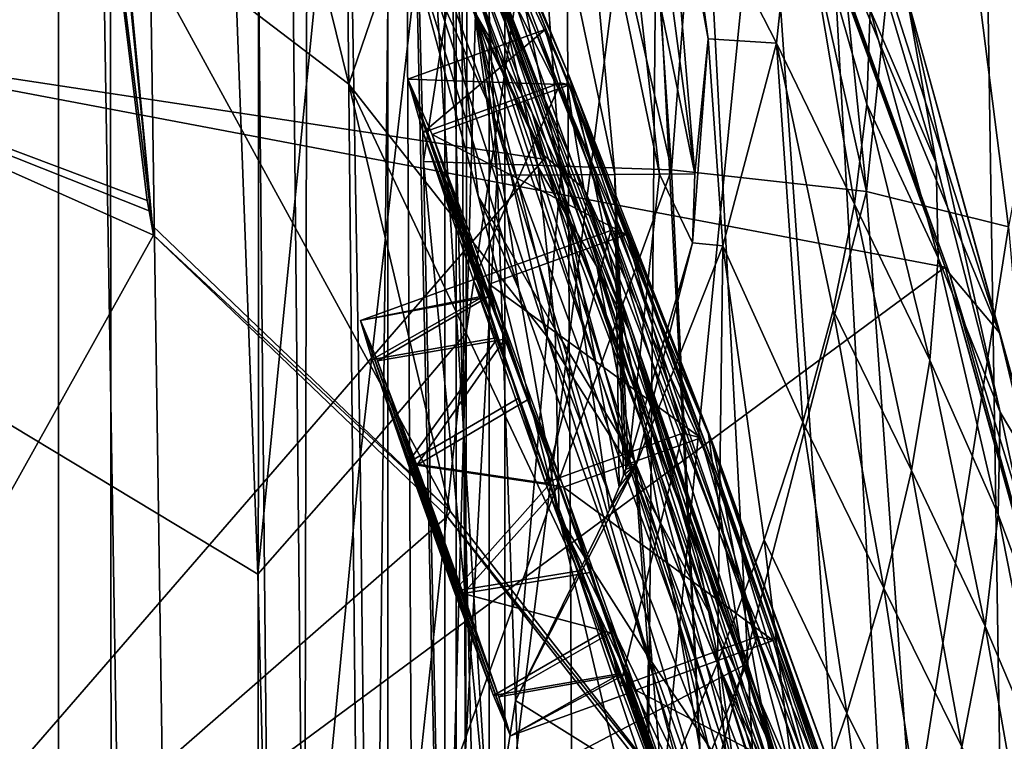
# Model space of a CAD drawing. Header units: metres. Extents: x -1004 to 0, y -808 to 0.
# Tile 127 of 160: x -76 to -26, y -292 to -256. Entities that reach past the tile are written whole.
import ezdxf

# ---------------------------------------------------------------- set-up
doc = ezdxf.new("R2010")
doc.units = ezdxf.units.M

msp = doc.modelspace()

# ---------------------------------------------------------------- linework, layer by layer
at = {"layer": 'None012'}
for points in [[(-35.448151, -746.330383, 163.059708), (-52.518909, -738.401428, 163.059708), (-5.519217, -35.401562, 163.059708)], [(-5.519217, -35.401562, 163.059708), (-52.518909, -738.401428, 163.059708), (-52.518909, -65.543846, 163.059708)], [(-52.518909, -65.543846, 2063.059814), (-52.518909, -738.401428, 2063.059814), (-5.519217, -35.401562, 2063.059814)], [(-52.518909, -738.401428, 2063.059814), (-35.448151, -746.330383, 2063.059814), (-5.519217, -35.401562, 2063.059814)], [(-5.519217, -789.40155, 163.059708), (-35.448151, -746.330383, 163.059708), (-5.519217, -35.401562, 163.059708)], [(-5.519217, -35.401562, 2063.059814), (-35.448151, -746.330383, 2063.059814), (-5.519217, -789.40155, 2063.059814)], [(-52.518909, -738.401428, 163.059708), (-52.518909, -397.134613, 182.490646), (-52.518909, -65.543846, 163.059708)], [(-52.518909, -397.134613, 182.490646), (-52.518909, -313.811188, 184.444244), (-52.518909, -65.543846, 163.059708)], [(-52.518909, -65.543846, 163.059708), (-52.518909, -313.811188, 184.444244), (-52.518909, -230.718582, 189.861099)], [(-52.518909, -230.515762, 2035.961548), (-52.518909, -297.582825, 2040.610718), (-52.518909, -65.543846, 2063.059814)], [(-52.518909, -297.582825, 2040.610718), (-52.518909, -364.768219, 2043.003296), (-52.518909, -65.543846, 2063.059814)], [(-52.518909, -65.543846, 2063.059814), (-52.518909, -364.768219, 2043.003296), (-52.518909, -431.996094, 2043.136353)], [(-52.518909, -65.543846, 2063.059814), (-52.518909, -431.996094, 2043.136353), (-52.518909, -738.401428, 2063.059814)], [(-61.087505, -576.499146, 1606.941772), (-65.214355, -155.633453, 1606.83374), (-83.105705, -192.999664, 1606.365234)], [(-56.680958, -160.281601, 1607.060425), (-65.214355, -155.633453, 1606.83374), (-61.087505, -576.499146, 1606.941772)], [(-46.821205, -562.338135, 1607.315308), (-56.680958, -160.281601, 1607.060425), (-61.087505, -576.499146, 1606.941772)], [(-49.016098, -166.722961, 1607.258667), (-56.680958, -160.281601, 1607.060425), (-46.821205, -562.338135, 1607.315308)], [(-43.325428, -174.127411, 1607.405884), (-49.016098, -166.722961, 1607.258667), (-46.821205, -562.338135, 1607.315308)], [(-43.325428, -174.127411, 1607.405884), (-46.821205, -562.338135, 1607.315308), (-24.081987, -448.915588, 1607.910889)], [(-38.781418, -183.0047, 1607.525391), (-43.325428, -174.127411, 1607.405884), (-24.081987, -448.915588, 1607.910889)], [(-24.081987, -448.915588, 1607.910889), (-27.621506, -220.207443, 1607.818115), (-38.781418, -183.0047, 1607.525391)], [(-92.992073, -256.125641, 619.915222), (-83.10807, -193.000595, 619.656433), (-60.03743, -217.585892, 619.052307)], [(-92.987679, -256.126282, 1566.911987), (-83.105721, -192.999664, 1566.653198), (-74.736031, -225.599762, 1566.404419)], [(-92.987663, -256.126282, 658.905029), (-75.353905, -213.525452, 659.36676), (-83.105705, -192.999664, 659.163818)], [(-83.105705, -192.999664, 1606.365234), (-92.987663, -256.126282, 1606.106445), (-61.087505, -576.499146, 1606.941772)], [(-61.692734, -237.660721, 659.724487), (-75.353905, -213.525452, 659.36676), (-92.987663, -256.126282, 658.905029)], [(-27.619541, -220.132599, 1609.994507), (-19.639215, -258.182587, 1610.470947), (-29.054527, -215.364258, 1714.703613)], [(-29.054527, -215.364258, 1714.703613), (-19.639215, -258.182587, 1610.470947), (-25.819025, -230.277863, 1715.249512)], [(-92.992073, -256.125641, 619.915222), (-60.03743, -217.585892, 619.052307), (-38.671581, -242.491882, 618.492798)], [(-27.619541, -220.132599, 1609.994507), (-27.621506, -220.207443, 1607.818115), (-19.639215, -258.182587, 1610.470947)], [(-27.621506, -220.207443, 1607.818115), (-19.575541, -258.193604, 1608.028809), (-19.639215, -258.182587, 1610.470947)], [(-19.575541, -258.193604, 1608.028809), (-27.621506, -220.207443, 1607.818115), (-24.081987, -448.915588, 1607.910889)], [(-69.664886, -266.084503, 1564.066162), (-74.727684, -225.482193, 1564.438721), (-73.988403, -222.570435, 1452.46936)], [(-71.178856, -250.070099, 1483.141968), (-69.664886, -266.084503, 1564.066162), (-73.988403, -222.570435, 1452.46936)], [(-69.938606, -264.798187, 1566.324341), (-92.987679, -256.126282, 1566.911987), (-74.736031, -225.599762, 1566.404419)], [(-74.736031, -225.599762, 1566.404419), (-74.727684, -225.482193, 1564.438721), (-69.664886, -266.084503, 1564.066162)], [(-69.664886, -266.084503, 1564.066162), (-69.938606, -264.798187, 1566.324341), (-74.736031, -225.599762, 1566.404419)], [(-55.853367, -262.805481, 2038.482666), (-56.725868, -229.523438, 2035.875732), (-50.804909, -229.783447, 2009.645752)], [(-55.853367, -262.805481, 2038.482666), (-52.518909, -297.582825, 2040.610718), (-56.725868, -229.523438, 2035.875732)], [(-52.518909, -297.582825, 2040.610718), (-52.518909, -230.515762, 2035.961548), (-56.725868, -229.523438, 2035.875732)], [(-43.215179, -263.229675, 1985.746338), (-55.853367, -262.805481, 2038.482666), (-50.804909, -229.783447, 2009.645752)], [(-50.804909, -229.783447, 2009.645752), (-45.480122, -230.235611, 1983.284302), (-43.215179, -263.229675, 1985.746338)], [(-45.480122, -230.235611, 1983.284302), (-40.752594, -230.879761, 1956.806641), (-43.215179, -263.229675, 1985.746338)], [(-56.706974, -230.351059, 189.892776), (-52.518909, -230.718582, 189.861099), (-54.875149, -313.862213, 184.441956)], [(-52.109516, -263.498718, 213.842178), (-56.706974, -230.351059, 189.892776), (-54.875149, -313.862213, 184.441956)], [(-56.706974, -230.351059, 189.892776), (-52.109516, -263.498718, 213.842178), (-53.093105, -243.605072, 215.258438)], [(-52.518909, -230.718582, 189.861099), (-52.518909, -313.811188, 184.444244), (-54.875149, -313.862213, 184.441956)], [(-43.215179, -263.229675, 1985.746338), (-40.752594, -230.879761, 1956.806641), (-33.278763, -264.336273, 1932.462891)], [(-40.752594, -230.879761, 1956.806641), (-36.621792, -231.715775, 1930.227783), (-33.278763, -264.336273, 1932.462891)], [(-33.278763, -264.336273, 1932.462891), (-36.621792, -231.715775, 1930.227783), (-30.139606, -233.962784, 1876.826904)], [(-26.04018, -266.124298, 1878.77002), (-33.278763, -264.336273, 1932.462891), (-30.139606, -233.962784, 1876.826904)], [(-30.139606, -233.962784, 1876.826904), (-23.54521, -252.74469, 1824.050781), (-26.04018, -266.124298, 1878.77002)], [(-49.735336, -262.684235, 660.037598), (-61.692734, -237.660721, 659.724487), (-92.987663, -256.126282, 658.905029)], [(-61.705128, -237.458908, 661.914551), (-49.762966, -262.467957, 662.447754), (-55.680901, -245.92569, 720.062378)], [(-61.705128, -237.458908, 661.914551), (-61.692734, -237.660721, 659.724487), (-49.762966, -262.467957, 662.447754)], [(-61.692734, -237.660721, 659.724487), (-49.735336, -262.684235, 660.037598), (-49.762966, -262.467957, 662.447754)], [(-56.97028, -250.146271, 1187.800171), (-60.558311, -237.722702, 1137.457397), (-52.380833, -260.213196, 1178.73584)], [(-60.558311, -237.722702, 1137.457397), (-53.57111, -252.839172, 1122.270264), (-52.380833, -260.213196, 1178.73584)], [(-54.587883, -246.980789, 1280.333496), (-47.68391, -265.767059, 1376.425293), (-58.246365, -239.360123, 1279.710571)], [(-58.246365, -239.360123, 1279.710571), (-47.68391, -265.767059, 1376.425293), (-50.328129, -260.322784, 1376.00415)], [(-58.246365, -239.360123, 1279.710571), (-50.328129, -260.322784, 1376.00415), (-53.313782, -255.047226, 1375.58313)], [(-56.213829, -239.717316, 894.298889), (-56.283062, -240.294846, 836.599487), (-48.46682, -258.366547, 894.723267)], [(-48.46682, -258.366547, 894.723267), (-48.01685, -260.019928, 951.948608), (-56.213829, -239.717316, 894.298889)], [(-48.01685, -260.019928, 951.948608), (-55.89949, -240.647949, 951.680603), (-56.213829, -239.717316, 894.298889)], [(-56.283062, -240.294846, 836.599487), (-56.104706, -242.364822, 778.537842), (-48.563957, -258.519989, 837.130737)], [(-56.283062, -240.294846, 836.599487), (-48.563957, -258.519989, 837.130737), (-48.46682, -258.366547, 894.723267)], [(-59.659733, -258.866333, 1469.44043), (-71.178856, -250.070099, 1483.141968), (-64.199196, -240.456833, 1374.319824)], [(-64.199196, -240.456833, 1374.319824), (-56.629532, -249.963226, 1375.161987), (-59.659733, -258.866333, 1469.44043)], [(-55.346619, -243.115356, 1008.777649), (-55.89949, -240.647949, 951.680603), (-47.222858, -263.523956, 1008.890869)], [(-55.89949, -240.647949, 951.680603), (-48.01685, -260.019928, 951.948608), (-47.222858, -263.523956, 1008.890869)], [(-56.104706, -242.364822, 778.537842), (-48.304939, -260.457062, 779.072327), (-48.563957, -258.519989, 837.130737)], [(-55.680901, -245.92569, 720.062378), (-48.304939, -260.457062, 779.072327), (-56.104706, -242.364822, 778.537842)], [(-29.281204, -268.184784, 618.246887), (-92.992073, -256.125641, 619.915222), (-38.671581, -242.491882, 618.492798)], [(-29.281204, -268.184784, 618.246887), (-38.671581, -242.491882, 618.492798), (-29.050432, -268.516479, 615.648254)], [(-29.050432, -268.516479, 615.648254), (-38.671581, -242.491882, 618.492798), (-38.403587, -242.772812, 616.093445)], [(-29.050432, -268.516479, 615.648254), (-38.403587, -242.772812, 616.093445), (-26.496058, -271.531952, 563.545837)], [(-38.403587, -242.772812, 616.093445), (-34.224533, -247.460556, 564.132813), (-26.496058, -271.531952, 563.545837)], [(-54.564983, -247.1586, 1065.625244), (-55.346619, -243.115356, 1008.777649), (-46.097923, -268.93927, 1065.63562)], [(-55.346619, -243.115356, 1008.777649), (-47.222858, -263.523956, 1008.890869), (-46.097923, -268.93927, 1065.63562)], [(-53.093105, -243.605072, 215.258438), (-48.8643, -263.48172, 240.47316), (-50.303959, -243.607285, 241.814194)], [(-52.109516, -263.498718, 213.842178), (-48.8643, -263.48172, 240.47316), (-53.093105, -243.605072, 215.258438)], [(-48.8643, -263.48172, 240.47316), (-46.102989, -263.464691, 267.190369), (-50.303959, -243.607285, 241.814194)], [(-46.102989, -263.464691, 267.190369), (-47.968544, -243.609482, 268.450775), (-50.303959, -243.607285, 241.814194)], [(-46.08852, -243.611679, 295.158417), (-47.968544, -243.609482, 268.450775), (-43.827354, -263.447693, 293.983368)], [(-47.968544, -243.609482, 268.450775), (-46.102989, -263.464691, 267.190369), (-43.827354, -263.447693, 293.983368)], [(-43.827354, -263.447693, 293.983368), (-42.039047, -263.430695, 320.841644), (-46.08852, -243.611679, 295.158417)], [(-42.039047, -263.430695, 320.841644), (-44.665428, -243.613876, 321.927307), (-46.08852, -243.611679, 295.158417)], [(-43.70042, -243.616074, 348.747528), (-44.665428, -243.613876, 321.927307), (-42.039047, -263.430695, 320.841644)], [(-42.039047, -263.430695, 320.841644), (-41.359848, -256.546021, 362.03006), (-43.70042, -243.616074, 348.747528)], [(-41.359848, -256.546021, 362.03006), (-43.194576, -243.618286, 375.609222), (-43.70042, -243.616074, 348.747528)], [(-43.194576, -243.618286, 375.609222), (-41.359848, -256.546021, 362.03006), (-43.148418, -243.620483, 402.502502)], [(-41.359848, -256.546021, 362.03006), (-42.862255, -247.025269, 412.861847), (-43.148418, -243.620483, 402.502502)], [(-49.762966, -262.467957, 662.447754), (-47.692608, -264.177826, 720.439819), (-55.680901, -245.92569, 720.062378)], [(-55.680901, -245.92569, 720.062378), (-47.692608, -264.177826, 720.439819), (-48.304939, -260.457062, 779.072327)], [(-51.836456, -254.931305, 1280.956421), (-47.029964, -268.157349, 1329.559448), (-54.587883, -246.980789, 1280.333496)], [(-54.587883, -246.980789, 1280.333496), (-47.029964, -268.157349, 1329.559448), (-45.392467, -271.357147, 1376.846436)], [(-45.392467, -271.357147, 1376.846436), (-47.68391, -265.767059, 1376.425293), (-54.587883, -246.980789, 1280.333496)], [(-53.57111, -252.839172, 1122.270264), (-54.564983, -247.1586, 1065.625244), (-44.664211, -276.362335, 1122.279053)], [(-54.564983, -247.1586, 1065.625244), (-46.097923, -268.93927, 1065.63562), (-44.664211, -276.362335, 1122.279053)], [(-42.862255, -247.025269, 412.861847), (-37.875076, -256.779938, 361.101807), (-36.86245, -247.318375, 411.640625)], [(-42.862255, -247.025269, 412.861847), (-41.359848, -256.546021, 362.03006), (-37.875076, -256.779938, 361.101807)], [(-36.86245, -247.318375, 411.640625), (-37.875076, -256.779938, 361.101807), (-33.890087, -264.981201, 384.991852)], [(-33.091766, -255.075836, 435.765167), (-36.86245, -247.318375, 411.640625), (-33.25721, -259.877502, 410.323669)], [(-36.86245, -247.318375, 411.640625), (-33.890087, -264.981201, 384.991852), (-33.25721, -259.877502, 410.323669)], [(-26.496058, -271.531952, 563.545837), (-34.224533, -247.460556, 564.132813), (-31.226381, -254.372192, 512.078308)], [(-53.078209, -264.549896, 1237.568726), (-54.605247, -249.831207, 1232.391602), (-56.97028, -250.146271, 1187.800171)], [(-49.157406, -271.358582, 1282.202271), (-54.605247, -249.831207, 1232.391602), (-53.078209, -264.549896, 1237.568726)], [(-54.605247, -249.831207, 1232.391602), (-49.157406, -271.358582, 1282.202271), (-50.020172, -263.096344, 1281.579346)], [(-51.836456, -254.931305, 1280.956421), (-54.605247, -249.831207, 1232.391602), (-50.020172, -263.096344, 1281.579346)], [(-69.664886, -266.084503, 1564.066162), (-71.178856, -250.070099, 1483.141968), (-54.50774, -280.61615, 1563.481445)], [(-71.178856, -250.070099, 1483.141968), (-59.659733, -258.866333, 1469.44043), (-54.50774, -280.61615, 1563.481445)], [(-56.629532, -249.963226, 1375.161987), (-49.540443, -271.749573, 1470.142578), (-59.659733, -258.866333, 1469.44043)], [(-52.380833, -260.213196, 1178.73584), (-51.005367, -269.313904, 1234.981567), (-56.97028, -250.146271, 1187.800171)], [(-51.005367, -269.313904, 1234.981567), (-53.078209, -264.549896, 1237.568726), (-56.97028, -250.146271, 1187.800171)], [(-53.313782, -255.047226, 1375.58313), (-49.540443, -271.749573, 1470.142578), (-56.629532, -249.963226, 1375.161987)], [(-29.725332, -262.868469, 460.475372), (-31.226381, -254.372192, 512.078308), (-33.402081, -250.578094, 461.312286)], [(-29.725332, -262.868469, 460.475372), (-33.402081, -250.578094, 461.312286), (-33.091766, -255.075836, 435.765167)], [(-52.380833, -260.213196, 1178.73584), (-53.57111, -252.839172, 1122.270264), (-42.942955, -285.881592, 1178.865479)], [(-53.57111, -252.839172, 1122.270264), (-44.664211, -276.362335, 1122.279053), (-42.942955, -285.881592, 1178.865479)], [(-26.477728, -275.578156, 459.721252), (-31.226381, -254.372192, 512.078308), (-29.725332, -262.868469, 460.475372)], [(-26.496058, -271.531952, 563.545837), (-31.226381, -254.372192, 512.078308), (-24.41548, -279.021973, 511.011322)], [(-24.41548, -279.021973, 511.011322), (-31.226381, -254.372192, 512.078308), (-26.477728, -275.578156, 459.721252)], [(-50.328129, -260.322784, 1376.00415), (-45.160603, -278.669312, 1470.49353), (-53.313782, -255.047226, 1375.58313)], [(-53.313782, -255.047226, 1375.58313), (-45.160603, -278.669312, 1470.49353), (-49.540443, -271.749573, 1470.142578)], [(-47.029964, -268.157349, 1329.559448), (-51.836456, -254.931305, 1280.956421), (-50.020172, -263.096344, 1281.579346)], [(-33.091766, -255.075836, 435.765167), (-33.25721, -259.877502, 410.323669), (-29.628378, -267.706573, 434.856842)], [(-29.628378, -267.706573, 434.856842), (-29.725332, -262.868469, 460.475372), (-33.091766, -255.075836, 435.765167)], [(-99.375259, -319.929504, 620.082397), (-92.992073, -256.125641, 619.915222), (-29.281204, -268.184784, 618.246887)], [(-92.987679, -256.126282, 1566.911987), (-69.620766, -266.557098, 1566.300171), (-99.370926, -319.929749, 1567.079224)], [(-92.987663, -256.126282, 658.905029), (-99.370911, -319.929749, 658.737854), (-49.735336, -262.684235, 660.037598)], [(-92.987663, -256.126282, 1606.106445), (-99.370911, -319.929749, 1605.939331), (-61.087505, -576.499146, 1606.941772)], [(-69.938606, -264.798187, 1566.324341), (-69.845001, -265.31665, 1566.314209), (-92.987679, -256.126282, 1566.911987)], [(-69.845001, -265.31665, 1566.314209), (-69.620766, -266.557098, 1566.300171), (-92.987679, -256.126282, 1566.911987)], [(-41.359848, -256.546021, 362.03006), (-42.148769, -266.951599, 311.329926), (-40.602055, -267.103943, 310.738983)], [(-42.148769, -266.951599, 311.329926), (-41.359848, -256.546021, 362.03006), (-42.039047, -263.430695, 320.841644)], [(-41.359848, -256.546021, 362.03006), (-40.602055, -267.103943, 310.738983), (-37.875076, -256.779938, 361.101807)], [(-37.875076, -256.779938, 361.101807), (-40.602055, -267.103943, 310.738983), (-36.519356, -276.086609, 334.670044)], [(-37.875076, -256.779938, 361.101807), (-34.980984, -270.384888, 359.773071), (-33.890087, -264.981201, 384.991852)], [(-34.980984, -270.384888, 359.773071), (-37.875076, -256.779938, 361.101807), (-36.519356, -276.086609, 334.670044)], [(-48.46682, -258.366547, 894.723267), (-48.563957, -258.519989, 837.130737), (-41.191303, -276.954468, 895.072998)], [(-41.191303, -276.954468, 895.072998), (-40.6782, -279.364258, 952.169128), (-48.46682, -258.366547, 894.723267)], [(-40.6782, -279.364258, 952.169128), (-48.01685, -260.019928, 951.948608), (-48.46682, -258.366547, 894.723267)], [(-54.50774, -280.61615, 1563.481445), (-59.659733, -258.866333, 1469.44043), (-41.628983, -297.129761, 1562.974243)], [(-59.659733, -258.866333, 1469.44043), (-49.540443, -271.749573, 1470.142578), (-41.628983, -297.129761, 1562.974243)], [(-48.563957, -258.519989, 837.130737), (-48.304939, -260.457062, 779.072327), (-41.327446, -276.694855, 837.568848)], [(-48.563957, -258.519989, 837.130737), (-41.327446, -276.694855, 837.568848), (-41.191303, -276.954468, 895.072998)], [(-33.25721, -259.877502, 410.323669), (-33.890087, -264.981201, 384.991852), (-30.052498, -272.933838, 409.371735)], [(-33.25721, -259.877502, 410.323669), (-30.052498, -272.933838, 409.371735), (-29.628378, -267.706573, 434.856842)], [(-42.942955, -285.881592, 1178.865479), (-40.949299, -297.550232, 1235.307617), (-52.380833, -260.213196, 1178.73584)], [(-40.949299, -297.550232, 1235.307617), (-51.005367, -269.313904, 1234.981567), (-52.380833, -260.213196, 1178.73584)], [(-47.68391, -265.767059, 1376.425293), (-41.260124, -285.863892, 1470.844604), (-50.328129, -260.322784, 1376.00415)], [(-50.328129, -260.322784, 1376.00415), (-41.260124, -285.863892, 1470.844604), (-45.160603, -278.669312, 1470.49353)], [(-47.222858, -263.523956, 1008.890869), (-48.01685, -260.019928, 951.948608), (-39.79879, -283.980835, 1008.983704)], [(-48.01685, -260.019928, 951.948608), (-40.6782, -279.364258, 952.169128), (-39.79879, -283.980835, 1008.983704)], [(-48.304939, -260.457062, 779.072327), (-41.082603, -278.556091, 779.513306), (-41.327446, -276.694855, 837.568848)], [(-47.692608, -264.177826, 720.439819), (-41.082603, -278.556091, 779.513306), (-48.304939, -260.457062, 779.072327)], [(-99.370911, -319.929749, 658.737854), (-39.553356, -288.48175, 660.30426), (-49.735336, -262.684235, 660.037598)], [(-55.164421, -296.155396, 2040.5354), (-55.853367, -262.805481, 2038.482666), (-43.215179, -263.229675, 1985.746338)], [(-52.518909, -297.582825, 2040.610718), (-55.853367, -262.805481, 2038.482666), (-55.164421, -296.155396, 2040.5354)], [(-49.762966, -262.467957, 662.447754), (-39.578602, -288.24295, 662.90564), (-47.692608, -264.177826, 720.439819)], [(-49.762966, -262.467957, 662.447754), (-49.735336, -262.684235, 660.037598), (-39.578602, -288.24295, 662.90564)], [(-49.735336, -262.684235, 660.037598), (-39.553356, -288.48175, 660.30426), (-39.578602, -288.24295, 662.90564)], [(-29.628378, -267.706573, 434.856842), (-26.477728, -275.578156, 459.721252), (-29.725332, -262.868469, 460.475372)], [(-41.593971, -296.378204, 1987.670532), (-55.164421, -296.155396, 2040.5354), (-43.215179, -263.229675, 1985.746338)], [(-49.157406, -271.358582, 1282.202271), (-45.105198, -278.059906, 1330.324463), (-50.020172, -263.096344, 1281.579346)], [(-50.020172, -263.096344, 1281.579346), (-45.105198, -278.059906, 1330.324463), (-47.029964, -268.157349, 1329.559448)], [(-46.102989, -263.464691, 267.190369), (-45.431057, -278.209717, 260.898376), (-43.827354, -263.447693, 293.983368)], [(-45.431057, -278.209717, 260.898376), (-42.148769, -266.951599, 311.329926), (-43.827354, -263.447693, 293.983368)], [(-43.827354, -263.447693, 293.983368), (-42.148769, -266.951599, 311.329926), (-42.039047, -263.430695, 320.841644)], [(-41.593971, -296.378204, 1987.670532), (-43.215179, -263.229675, 1985.746338), (-33.278763, -264.336273, 1932.462891)], [(-51.177704, -290.271393, 210.920059), (-52.109516, -263.498718, 213.842178), (-54.875149, -313.862213, 184.441956)], [(-48.8643, -263.48172, 240.47316), (-52.109516, -263.498718, 213.842178), (-51.177704, -290.271393, 210.920059)], [(-46.381676, -280.559143, 250.861755), (-48.8643, -263.48172, 240.47316), (-51.177704, -290.271393, 210.920059)], [(-45.894211, -279.380463, 255.877625), (-46.102989, -263.464691, 267.190369), (-48.8643, -263.48172, 240.47316)], [(-46.381676, -280.559143, 250.861755), (-45.894211, -279.380463, 255.877625), (-48.8643, -263.48172, 240.47316)], [(-46.097923, -268.93927, 1065.63562), (-47.222858, -263.523956, 1008.890869), (-38.568893, -290.882813, 1065.643799)], [(-47.222858, -263.523956, 1008.890869), (-39.79879, -283.980835, 1008.983704), (-38.568893, -290.882813, 1065.643799)], [(-45.894211, -279.380463, 255.877625), (-45.659595, -278.794098, 258.38739), (-46.102989, -263.464691, 267.190369)], [(-45.659595, -278.794098, 258.38739), (-45.544567, -278.501648, 259.642731), (-46.102989, -263.464691, 267.190369)], [(-46.102989, -263.464691, 267.190369), (-45.544567, -278.501648, 259.642731), (-45.431057, -278.209717, 260.898376)], [(-39.578602, -288.24295, 662.90564), (-40.460197, -282.539459, 720.751343), (-47.692608, -264.177826, 720.439819)], [(-47.692608, -264.177826, 720.439819), (-40.460197, -282.539459, 720.751343), (-41.082603, -278.556091, 779.513306)], [(-30.946144, -297.176544, 1934.199341), (-41.593971, -296.378204, 1987.670532), (-33.278763, -264.336273, 1932.462891)], [(-30.946144, -297.176544, 1934.199341), (-33.278763, -264.336273, 1932.462891), (-26.04018, -266.124298, 1878.77002)], [(-69.845001, -265.31665, 1566.314209), (-69.938606, -264.798187, 1566.324341), (-69.664886, -266.084503, 1564.066162)], [(-48.945057, -280.923645, 1286.694336), (-53.078209, -264.549896, 1237.568726), (-51.005367, -269.313904, 1234.981567)], [(-48.945057, -280.923645, 1286.694336), (-49.157406, -271.358582, 1282.202271), (-53.078209, -264.549896, 1237.568726)], [(-69.620766, -266.557098, 1566.300171), (-69.845001, -265.31665, 1566.314209), (-69.664886, -266.084503, 1564.066162)], [(-33.890087, -264.981201, 384.991852), (-34.980984, -270.384888, 359.773071), (-30.981916, -278.546509, 384.027832)], [(-33.890087, -264.981201, 384.991852), (-30.981916, -278.546509, 384.027832), (-30.052498, -272.933838, 409.371735)], [(-37.855991, -293.298676, 1471.195679), (-47.68391, -265.767059, 1376.425293), (-45.392467, -271.357147, 1376.846436)], [(-47.68391, -265.767059, 1376.425293), (-37.855991, -293.298676, 1471.195679), (-41.260124, -285.863892, 1470.844604)], [(-69.620766, -266.557098, 1566.300171), (-69.664886, -266.084503, 1564.066162), (-54.50774, -280.61615, 1563.481445)], [(-23.22436, -298.549652, 1880.271606), (-30.946144, -297.176544, 1934.199341), (-26.04018, -266.124298, 1878.77002)], [(-69.620766, -266.557098, 1566.300171), (-54.662453, -280.891113, 1565.912598), (-99.370926, -319.929749, 1567.079224)], [(-54.662453, -280.891113, 1565.912598), (-69.620766, -266.557098, 1566.300171), (-54.50774, -280.61615, 1563.481445)], [(-42.148769, -266.951599, 311.329926), (-45.431057, -278.209717, 260.898376), (-45.029877, -278.255127, 260.733276)], [(-42.148769, -266.951599, 311.329926), (-45.029877, -278.255127, 260.733276), (-40.602055, -267.103943, 310.738983)], [(-40.602055, -267.103943, 310.738983), (-45.029877, -278.255127, 260.733276), (-40.883598, -288.377563, 284.817108)], [(-40.602055, -267.103943, 310.738983), (-40.883598, -288.377563, 284.817108), (-38.49184, -282.084686, 309.684357)], [(-36.519356, -276.086609, 334.670044), (-40.602055, -267.103943, 310.738983), (-38.49184, -282.084686, 309.684357)], [(-30.052498, -272.933838, 409.371735), (-26.573072, -280.800903, 434.038116), (-29.628378, -267.706573, 434.856842)], [(-26.573072, -280.800903, 434.038116), (-26.477728, -275.578156, 459.721252), (-29.628378, -267.706573, 434.856842)], [(-21.93364, -294.535126, 618.054504), (-99.375259, -319.929504, 620.082397), (-29.281204, -268.184784, 618.246887)], [(-47.029964, -268.157349, 1329.559448), (-41.903912, -282.880554, 1377.688599), (-45.392467, -271.357147, 1376.846436)], [(-45.105198, -278.059906, 1330.324463), (-40.71664, -288.764069, 1378.109741), (-47.029964, -268.157349, 1329.559448)], [(-40.71664, -288.764069, 1378.109741), (-41.903912, -282.880554, 1377.688599), (-47.029964, -268.157349, 1329.559448)], [(-21.76054, -294.917389, 615.291504), (-21.93364, -294.535126, 618.054504), (-29.281204, -268.184784, 618.246887)], [(-21.76054, -294.917389, 615.291504), (-29.281204, -268.184784, 618.246887), (-29.050432, -268.516479, 615.648254)], [(-44.664211, -276.362335, 1122.279053), (-46.097923, -268.93927, 1065.63562), (-37.015324, -300.196106, 1122.286255)], [(-46.097923, -268.93927, 1065.63562), (-38.568893, -290.882813, 1065.643799), (-37.015324, -300.196106, 1122.286255)], [(-21.76054, -294.917389, 615.291504), (-29.050432, -268.516479, 615.648254), (-20.538313, -296.401855, 563.097229)], [(-29.050432, -268.516479, 615.648254), (-26.496058, -271.531952, 563.545837), (-20.538313, -296.401855, 563.097229)], [(-40.949299, -297.550232, 1235.307617), (-48.945057, -280.923645, 1286.694336), (-51.005367, -269.313904, 1234.981567)], [(-32.398746, -284.540771, 358.831604), (-34.980984, -270.384888, 359.773071), (-36.519356, -276.086609, 334.670044)], [(-34.980984, -270.384888, 359.773071), (-32.398746, -284.540771, 358.831604), (-30.981916, -278.546509, 384.027832)], [(-44.400494, -288.057281, 1331.089478), (-49.157406, -271.358582, 1282.202271), (-48.945057, -280.923645, 1286.694336)], [(-49.157406, -271.358582, 1282.202271), (-44.400494, -288.057281, 1331.089478), (-45.105198, -278.059906, 1330.324463)], [(-45.392467, -271.357147, 1376.846436), (-41.903912, -282.880554, 1377.688599), (-36.482586, -299.071869, 1425.274292)], [(-34.965183, -300.939056, 1471.546631), (-37.855991, -293.298676, 1471.195679), (-45.392467, -271.357147, 1376.846436)], [(-36.482586, -299.071869, 1425.274292), (-34.965183, -300.939056, 1471.546631), (-45.392467, -271.357147, 1376.846436)], [(-41.628983, -297.129761, 1562.974243), (-49.540443, -271.749573, 1470.142578), (-36.110855, -306.022186, 1562.753418)], [(-49.540443, -271.749573, 1470.142578), (-45.160603, -278.669312, 1470.49353), (-36.110855, -306.022186, 1562.753418)], [(-20.538313, -296.401855, 563.097229), (-26.496058, -271.531952, 563.545837), (-24.41548, -279.021973, 511.011322)], [(-30.981916, -278.546509, 384.027832), (-27.229744, -286.488434, 408.513397), (-30.052498, -272.933838, 409.371735)], [(-27.229744, -286.488434, 408.513397), (-26.573072, -280.800903, 434.038116), (-30.052498, -272.933838, 409.371735)], [(-26.573072, -280.800903, 434.038116), (-23.639366, -288.686859, 459.049896), (-26.477728, -275.578156, 459.721252)], [(-23.639366, -288.686859, 459.049896), (-24.41548, -279.021973, 511.011322), (-26.477728, -275.578156, 459.721252)], [(-35.163788, -312.036102, 1178.973145), (-44.664211, -276.362335, 1122.279053), (-37.015324, -300.196106, 1122.286255)], [(-42.942955, -285.881592, 1178.865479), (-44.664211, -276.362335, 1122.279053), (-35.163788, -312.036102, 1178.973145)], [(-36.519356, -276.086609, 334.670044), (-38.49184, -282.084686, 309.684357), (-34.282906, -290.912933, 333.788177)], [(-34.282906, -290.912933, 333.788177), (-32.398746, -284.540771, 358.831604), (-36.519356, -276.086609, 334.670044)], [(-41.327446, -276.694855, 837.568848), (-41.082603, -278.556091, 779.513306), (-34.302181, -297.203674, 779.860901)], [(-41.191303, -276.954468, 895.072998), (-41.327446, -276.694855, 837.568848), (-34.247623, -296.096832, 895.348083)], [(-41.327446, -276.694855, 837.568848), (-27.930374, -315.321198, 838.165894), (-34.247623, -296.096832, 895.348083)], [(-41.327446, -276.694855, 837.568848), (-34.302181, -297.203674, 779.860901), (-27.930374, -315.321198, 838.165894)], [(-34.247623, -296.096832, 895.348083), (-33.752007, -299.263458, 952.342163), (-41.191303, -276.954468, 895.072998)], [(-33.752007, -299.263458, 952.342163), (-40.6782, -279.364258, 952.169128), (-41.191303, -276.954468, 895.072998)], [(-45.029877, -278.255127, 260.733276), (-46.381676, -280.559143, 250.861755), (-51.177704, -290.271393, 210.920059)], [(-45.029877, -278.255127, 260.733276), (-51.177704, -290.271393, 210.920059), (-43.676323, -294.964264, 260.067993)], [(-45.894211, -279.380463, 255.877625), (-46.381676, -280.559143, 250.861755), (-45.029877, -278.255127, 260.733276)], [(-45.659595, -278.794098, 258.38739), (-45.894211, -279.380463, 255.877625), (-45.029877, -278.255127, 260.733276)], [(-45.029877, -278.255127, 260.733276), (-45.544567, -278.501648, 259.642731), (-45.659595, -278.794098, 258.38739)], [(-45.431057, -278.209717, 260.898376), (-45.544567, -278.501648, 259.642731), (-45.029877, -278.255127, 260.733276)], [(-44.400494, -288.057281, 1331.089478), (-39.90649, -294.695282, 1378.530884), (-45.105198, -278.059906, 1330.324463)], [(-45.105198, -278.059906, 1330.324463), (-39.90649, -294.695282, 1378.530884), (-40.71664, -288.764069, 1378.109741)], [(-45.029877, -278.255127, 260.733276), (-43.676323, -294.964264, 260.067993), (-40.883598, -288.377563, 284.817108)], [(-36.110855, -306.022186, 1562.753418), (-45.160603, -278.669312, 1470.49353), (-31.250713, -315.283447, 1562.556763)], [(-45.160603, -278.669312, 1470.49353), (-41.260124, -285.863892, 1470.844604), (-31.250713, -315.283447, 1562.556763)], [(-41.082603, -278.556091, 779.513306), (-40.460197, -282.539459, 720.751343), (-34.302181, -297.203674, 779.860901)], [(-32.398746, -284.540771, 358.831604), (-28.425386, -292.635437, 383.158325), (-30.981916, -278.546509, 384.027832)], [(-28.425386, -292.635437, 383.158325), (-27.229744, -286.488434, 408.513397), (-30.981916, -278.546509, 384.027832)], [(-39.79879, -283.980835, 1008.983704), (-40.6782, -279.364258, 952.169128), (-32.957794, -304.988434, 1009.056152)], [(-40.6782, -279.364258, 952.169128), (-33.752007, -299.263458, 952.342163), (-32.957794, -304.988434, 1009.056152)], [(-99.370926, -319.929749, 1567.079224), (-54.662453, -280.891113, 1565.912598), (-41.198769, -298.158203, 1565.559204)], [(-54.662453, -280.891113, 1565.912598), (-54.50774, -280.61615, 1563.481445), (-41.628983, -297.129761, 1562.974243)], [(-41.198769, -298.158203, 1565.559204), (-54.662453, -280.891113, 1565.912598), (-41.628983, -297.129761, 1562.974243)], [(-44.635418, -299.258026, 1335.108887), (-48.945057, -280.923645, 1286.694336), (-38.694054, -311.402191, 1291.495117)], [(-48.945057, -280.923645, 1286.694336), (-40.949299, -297.550232, 1235.307617), (-38.694054, -311.402191, 1291.495117)], [(-44.635418, -299.258026, 1335.108887), (-44.400494, -288.057281, 1331.089478), (-48.945057, -280.923645, 1286.694336)], [(-23.909866, -294.327057, 433.308899), (-26.573072, -280.800903, 434.038116), (-27.229744, -286.488434, 408.513397)], [(-23.639366, -288.686859, 459.049896), (-26.573072, -280.800903, 434.038116), (-23.909866, -294.327057, 433.308899)], [(-38.49184, -282.084686, 309.684357), (-40.883598, -288.377563, 284.817108), (-36.608929, -297.659698, 308.900726)], [(-38.49184, -282.084686, 309.684357), (-36.608929, -297.659698, 308.900726), (-34.282906, -290.912933, 333.788177)], [(-41.903912, -282.880554, 1377.688599), (-40.71664, -288.764069, 1378.109741), (-36.482586, -299.071869, 1425.274292)], [(-34.302181, -297.203674, 779.860901), (-40.460197, -282.539459, 720.751343), (-33.860424, -301.445251, 720.996948)], [(-40.460197, -282.539459, 720.751343), (-39.578602, -288.24295, 662.90564), (-33.860424, -301.445251, 720.996948)], [(-38.568893, -290.882813, 1065.643799), (-39.79879, -283.980835, 1008.983704), (-31.88298, -313.364929, 1065.649902)], [(-39.79879, -283.980835, 1008.983704), (-32.957794, -304.988434, 1009.056152), (-31.88298, -313.364929, 1065.649902)], [(-34.282906, -290.912933, 333.788177), (-30.134583, -299.23645, 357.982147), (-32.398746, -284.540771, 358.831604)], [(-30.134583, -299.23645, 357.982147), (-28.425386, -292.635437, 383.158325), (-32.398746, -284.540771, 358.831604)], [(-35.163788, -312.036102, 1178.973145), (-36.71941, -311.943207, 1235.449707), (-42.942955, -285.881592, 1178.865479)], [(-36.71941, -311.943207, 1235.449707), (-40.949299, -297.550232, 1235.307617), (-42.942955, -285.881592, 1178.865479)], [(-31.250713, -315.283447, 1562.556763), (-41.260124, -285.863892, 1470.844604), (-27.076916, -324.861877, 1562.385742)], [(-41.260124, -285.863892, 1470.844604), (-37.855991, -293.298676, 1471.195679), (-27.076916, -324.861877, 1562.385742)], [(-24.776884, -300.498199, 407.748627), (-27.229744, -286.488434, 408.513397), (-28.425386, -292.635437, 383.158325)], [(-23.909866, -294.327057, 433.308899), (-27.229744, -286.488434, 408.513397), (-24.776884, -300.498199, 407.748627)], [(-99.370911, -319.929749, 658.737854), (-31.188614, -314.924957, 660.523254), (-39.553356, -288.48175, 660.30426)], [(-39.426807, -306.600281, 1379.373047), (-44.400494, -288.057281, 1331.089478), (-44.635418, -299.258026, 1335.108887)], [(-39.90649, -294.695282, 1378.530884), (-44.400494, -288.057281, 1331.089478), (-39.426807, -306.600281, 1379.373047)], [(-40.883598, -288.377563, 284.817108), (-43.676323, -294.964264, 260.067993), (-39.348526, -304.778107, 284.171265)], [(-40.883598, -288.377563, 284.817108), (-39.348526, -304.778107, 284.171265), (-36.608929, -297.659698, 308.900726)], [(-33.860424, -301.445251, 720.996948), (-39.578602, -288.24295, 662.90564), (-31.190454, -314.663666, 663.283691)], [(-39.578602, -288.24295, 662.90564), (-39.553356, -288.48175, 660.30426), (-31.190454, -314.663666, 663.283691)], [(-39.553356, -288.48175, 660.30426), (-31.188614, -314.924957, 660.523254), (-31.190454, -314.663666, 663.283691)], [(-36.482586, -299.071869, 1425.274292), (-40.71664, -288.764069, 1378.109741), (-35.238434, -305.993164, 1425.689087)], [(-40.71664, -288.764069, 1378.109741), (-39.90649, -294.695282, 1378.530884), (-35.238434, -305.993164, 1425.689087)], [(-54.875149, -313.862213, 184.441956), (-49.676762, -328.348419, 210.920059), (-51.177704, -290.271393, 210.920059)], [(-51.177704, -290.271393, 210.920059), (-49.676762, -328.348419, 210.920059), (-43.676323, -294.964264, 260.067993)], [(-37.015324, -300.196106, 1122.286255), (-38.568893, -290.882813, 1065.643799), (-33.640274, -312.292023, 1122.289429)], [(-38.568893, -290.882813, 1065.643799), (-31.88298, -313.364929, 1065.649902), (-33.640274, -312.292023, 1122.289429)], [(-36.608929, -297.659698, 308.900726), (-32.328724, -306.286163, 332.992249), (-34.282906, -290.912933, 333.788177)], [(-32.328724, -306.286163, 332.992249), (-30.134583, -299.23645, 357.982147), (-34.282906, -290.912933, 333.788177)]]:
    msp.add_3dface(points, dxfattribs=at)
at = {"layer": 'None012310'}
for points in [[(-13.018654, -791.016113, 2065.279785), (-13.018654, -13.016087, 2065.279785), (-51.716675, -51.714104, 2065.279785)], [(-16.018654, -788.016113, 2063.023682), (-54.187531, -54.184963, 2063.023682), (-16.018654, -16.016087, 2063.023682)], [(-51.716675, -51.714104, 2065.279785), (-54.777439, -54.774872, 2076.154297), (-51.716675, -751.684326, 2065.279785)], [(-13.018654, -791.016113, 2065.279785), (-51.716675, -51.714104, 2065.279785), (-51.716675, -751.684326, 2065.279785)], [(-54.187531, -54.184963, 2063.023682), (-54.187531, -749.625977, 2063.023682), (-57.675217, -57.672649, 2075.415039)], [(-54.187531, -749.625977, 2063.023682), (-54.187531, -54.184963, 2063.023682), (-16.018654, -788.016113, 2063.023682)], [(-54.777439, -744.18219, 2076.154297), (-54.777439, -54.774872, 2076.154297), (-61.463383, -80.740639, 2094.278809)], [(-54.777439, -54.774872, 2076.154297), (-54.777439, -744.18219, 2076.154297), (-51.716675, -751.684326, 2065.279785)], [(-57.675217, -57.672649, 2075.415039), (-57.675217, -741.070984, 2075.415039), (-64.179741, -84.149132, 2093.064209)], [(-54.187531, -749.625977, 2063.023682), (-57.675217, -741.070984, 2075.415039), (-57.675217, -57.672649, 2075.415039)], [(-61.463383, -80.740639, 2094.278809), (-71.919212, -108.316185, 2112.660645), (-62.764423, -727.559082, 2097.011719)], [(-62.764423, -727.559082, 2097.011719), (-54.777439, -744.18219, 2076.154297), (-61.463383, -80.740639, 2094.278809)], [(-64.179741, -84.149132, 2093.064209), (-64.492477, -726.51062, 2093.737549), (-74.454552, -111.255226, 2111.133057)], [(-57.675217, -741.070984, 2075.415039), (-64.492477, -726.51062, 2093.737549), (-64.179741, -84.149132, 2093.064209)], [(-71.919212, -108.316185, 2112.660645), (-85.649628, -133.430511, 2129.401611), (-71.484612, -713.465515, 2112.023438)], [(-71.919212, -108.316185, 2112.660645), (-71.484612, -713.465515, 2112.023438), (-62.764423, -727.559082, 2097.011719)], [(-74.454552, -111.255226, 2111.133057), (-74.518837, -710.105225, 2111.226563), (-87.850006, -135.748581, 2127.460449)], [(-64.492477, -726.51062, 2093.737549), (-74.518837, -710.105225, 2111.226563), (-74.454552, -111.255226, 2111.133057)], [(-85.649628, -133.430511, 2129.401611), (-82.027756, -698.932068, 2125.520752), (-71.484612, -713.465515, 2112.023438)], [(-74.518837, -710.105225, 2111.226563), (-88.047546, -691.902039, 2127.663086), (-87.850006, -135.748581, 2127.460449)]]:
    msp.add_3dface(points, dxfattribs=at)
at = {"layer": 'None012334'}
for points in [[(-49.651913, -256.074554, 787.886475), (-56.652569, -258.604767, 787.752686), (-55.881859, -261.320496, 798.785278)], [(-56.652569, -258.604767, 787.752686), (-49.651913, -256.074554, 787.886475), (-48.420238, -258.90274, 776.924194)], [(-48.881199, -258.790283, 798.919067), (-49.651913, -256.074554, 787.886475), (-55.881859, -261.320496, 798.785278)], [(-48.420238, -258.90274, 776.924194), (-49.651913, -256.074554, 787.886475), (-48.881199, -258.790283, 798.919067)], [(-55.881859, -261.320496, 798.785278), (-56.652569, -258.604767, 787.752686), (-53.42746, -267.829102, 793.446472)], [(-56.652569, -258.604767, 787.752686), (-53.724354, -266.712036, 787.85553), (-53.42746, -267.829102, 793.446472)], [(-53.724354, -266.712036, 787.85553), (-56.652569, -258.604767, 787.752686), (-53.193722, -267.886108, 782.293579)], [(-56.652569, -258.604767, 787.752686), (-55.420898, -261.432983, 776.790405), (-53.193722, -267.886108, 782.293579)], [(-55.420898, -261.432983, 776.790405), (-56.652569, -258.604767, 787.752686), (-48.420238, -258.90274, 776.924194)], [(-48.881199, -258.790283, 798.919067), (-55.881859, -261.320496, 798.785278), (-53.315273, -268.852478, 806.932007)], [(-55.420898, -261.432983, 776.790405), (-48.420238, -258.90274, 776.924194), (-45.516209, -266.517059, 768.969543)], [(-46.314617, -266.322266, 807.065796), (-48.881199, -258.790283, 798.919067), (-53.315273, -268.852478, 806.932007)], [(-46.314617, -266.322266, 807.065796), (-48.420238, -258.90274, 776.924194), (-48.881199, -258.790283, 798.919067)], [(-45.516209, -266.517059, 768.969543), (-48.420238, -258.90274, 776.924194), (-46.314617, -266.322266, 807.065796)], [(-53.315273, -268.852478, 806.932007), (-55.881859, -261.320496, 798.785278), (-52.591446, -270.349121, 797.36084)], [(-55.881859, -261.320496, 798.785278), (-53.42746, -267.829102, 793.446472), (-52.591446, -270.349121, 797.36084)], [(-53.193722, -267.886108, 782.293579), (-55.420898, -261.432983, 776.790405), (-52.194988, -270.445862, 778.443726)], [(-55.420898, -261.432983, 776.790405), (-52.516869, -269.047302, 768.835754), (-52.194988, -270.445862, 778.443726)], [(-52.516869, -269.047302, 768.835754), (-55.420898, -261.432983, 776.790405), (-45.516209, -266.517059, 768.969543)], [(-46.314617, -266.322266, 807.065796), (-53.315273, -268.852478, 806.932007), (-49.640533, -279.182526, 810.01001)], [(-42.639877, -276.652313, 810.143799), (-46.314617, -266.322266, 807.065796), (-49.640533, -279.182526, 810.01001)], [(-42.639877, -276.652313, 810.143799), (-45.516209, -266.517059, 768.969543), (-46.314617, -266.322266, 807.065796)], [(-53.002476, -268.710571, 787.880859), (-53.724354, -266.712036, 787.85553), (-53.193722, -267.886108, 782.293579)], [(-53.42746, -267.829102, 793.446472), (-53.724354, -266.712036, 787.85553), (-52.754429, -269.644867, 792.571167)], [(-53.724354, -266.712036, 787.85553), (-53.002476, -268.710571, 787.880859), (-52.754429, -269.644867, 792.571167)], [(-52.516869, -269.047302, 768.835754), (-45.516209, -266.517059, 768.969543), (-41.717957, -276.877258, 766.153992)], [(-41.717957, -276.877258, 766.153992), (-45.516209, -266.517059, 768.969543), (-42.639877, -276.652313, 810.143799)], [(-52.591446, -270.349121, 797.36084), (-53.42746, -267.829102, 793.446472), (-52.049511, -271.77002, 795.876404)], [(-53.42746, -267.829102, 793.446472), (-52.754429, -269.644867, 792.571167), (-52.049511, -271.77002, 795.876404)], [(-52.558346, -269.692719, 783.214844), (-53.193722, -267.886108, 782.293579), (-52.194988, -270.445862, 778.443726)], [(-52.558346, -269.692719, 783.214844), (-53.002476, -268.710571, 787.880859), (-53.193722, -267.886108, 782.293579)], [(-52.558346, -269.692719, 783.214844), (-59.073555, -270.904846, 787.764832), (-53.002476, -268.710571, 787.880859)], [(-52.754429, -269.644867, 792.571167), (-53.002476, -268.710571, 787.880859), (-59.073555, -270.904846, 787.764832)], [(-49.640533, -279.182526, 810.01001), (-53.315273, -268.852478, 806.932007), (-51.329048, -273.987152, 800.107178)], [(-53.315273, -268.852478, 806.932007), (-52.591446, -270.349121, 797.36084), (-51.329048, -273.987152, 800.107178)], [(-52.194988, -270.445862, 778.443726), (-52.516869, -269.047302, 768.835754), (-50.819416, -274.111511, 775.789978)], [(-52.516869, -269.047302, 768.835754), (-48.718613, -279.407471, 766.020203), (-50.819416, -274.111511, 775.789978)], [(-48.718613, -279.407471, 766.020203), (-52.516869, -269.047302, 768.835754), (-41.717957, -276.877258, 766.153992)], [(-58.480534, -272.896484, 794.401123), (-52.754429, -269.644867, 792.571167), (-59.073555, -270.904846, 787.764832)], [(-58.203449, -272.964081, 781.179993), (-59.073555, -270.904846, 787.764832), (-52.558346, -269.692719, 783.214844)], [(-52.049511, -271.77002, 795.876404), (-52.754429, -269.644867, 792.571167), (-58.480534, -272.896484, 794.401123)], [(-51.716022, -271.851379, 779.963928), (-58.203449, -272.964081, 781.179993), (-52.558346, -269.692719, 783.214844)], [(-51.716022, -271.851379, 779.963928), (-52.558346, -269.692719, 783.214844), (-52.194988, -270.445862, 778.443726)], [(-51.329048, -273.987152, 800.107178), (-52.591446, -270.349121, 797.36084), (-50.983463, -274.84201, 798.192505)], [(-52.591446, -270.349121, 797.36084), (-52.049511, -271.77002, 795.876404), (-50.983463, -274.84201, 798.192505)], [(-51.716022, -271.851379, 779.963928), (-52.194988, -270.445862, 778.443726), (-50.819416, -274.111511, 775.789978)], [(-58.480534, -272.896484, 794.401123), (-59.073555, -270.904846, 787.764832), (-51.429482, -292.068726, 788.033264)], [(-51.429482, -292.068726, 788.033264), (-59.073555, -270.904846, 787.764832), (-52.020714, -290.082031, 781.397095)], [(-59.073555, -270.904846, 787.764832), (-58.203449, -272.964081, 781.179993), (-52.020714, -290.082031, 781.397095)], [(-56.655586, -278.165314, 798.553772), (-52.049511, -271.77002, 795.876404), (-58.480534, -272.896484, 794.401123)], [(-56.207256, -278.274719, 777.161499), (-58.203449, -272.964081, 781.179993), (-51.716022, -271.851379, 779.963928)], [(-56.655586, -278.165314, 798.553772), (-50.983463, -274.84201, 798.192505), (-52.049511, -271.77002, 795.876404)], [(-50.554539, -274.946655, 777.726074), (-56.207256, -278.274719, 777.161499), (-51.716022, -271.851379, 779.963928)], [(-50.554539, -274.946655, 777.726074), (-51.716022, -271.851379, 779.963928), (-50.819416, -274.111511, 775.789978)], [(-56.655586, -278.165314, 798.553772), (-58.480534, -272.896484, 794.401123), (-52.297798, -290.014404, 794.618225)], [(-52.297798, -290.014404, 794.618225), (-58.480534, -272.896484, 794.401123), (-51.429482, -292.068726, 788.033264)], [(-52.020714, -290.082031, 781.397095), (-58.203449, -272.964081, 781.179993), (-53.845661, -284.813171, 777.244446)], [(-58.203449, -272.964081, 781.179993), (-56.207256, -278.274719, 777.161499), (-53.845661, -284.813171, 777.244446)], [(-51.329048, -273.987152, 800.107178), (-49.459911, -279.226593, 801.391541), (-49.640533, -279.182526, 810.01001)], [(-49.459911, -279.226593, 801.391541), (-51.329048, -273.987152, 800.107178), (-49.415359, -279.237457, 799.266907)], [(-51.329048, -273.987152, 800.107178), (-50.983463, -274.84201, 798.192505), (-49.415359, -279.237457, 799.266907)], [(-50.819416, -274.111511, 775.789978), (-48.718613, -279.407471, 766.020203), (-48.899235, -279.363403, 774.638672)], [(-50.554539, -274.946655, 777.726074), (-50.819416, -274.111511, 775.789978), (-48.899235, -279.363403, 774.638672)], [(-49.415359, -279.237457, 799.266907), (-50.983463, -274.84201, 798.192505), (-56.655586, -278.165314, 798.553772)], [(-56.207256, -278.274719, 777.161499), (-50.554539, -274.946655, 777.726074), (-48.943737, -279.352539, 776.763306)], [(-48.943737, -279.352539, 776.763306), (-50.554539, -274.946655, 777.726074), (-48.899235, -279.363403, 774.638672)], [(-42.639877, -276.652313, 810.143799), (-49.640533, -279.182526, 810.01001), (-45.842278, -289.542725, 807.194458)], [(-48.718613, -279.407471, 766.020203), (-41.717957, -276.877258, 766.153992), (-38.043213, -287.207306, 769.231934)], [(-38.841621, -287.012482, 807.328247), (-42.639877, -276.652313, 810.143799), (-45.842278, -289.542725, 807.194458)], [(-38.841621, -287.012482, 807.328247), (-41.717957, -276.877258, 766.153992), (-42.639877, -276.652313, 810.143799)], [(-38.043213, -287.207306, 769.231934), (-41.717957, -276.877258, 766.153992), (-38.841621, -287.012482, 807.328247)], [(-54.293991, -284.703796, 798.636658), (-49.415359, -279.237457, 799.266907), (-56.655586, -278.165314, 798.553772)], [(-54.293991, -284.703796, 798.636658), (-56.655586, -278.165314, 798.553772), (-52.297798, -290.014404, 794.618225)], [(-53.845661, -284.813171, 777.244446), (-56.207256, -278.274719, 777.161499), (-48.943737, -279.352539, 776.763306)], [(-47.804558, -283.643341, 798.304138), (-49.415359, -279.237457, 799.266907), (-54.293991, -284.703796, 798.636658)], [(-53.845661, -284.813171, 777.244446), (-48.943737, -279.352539, 776.763306), (-47.375629, -283.747986, 777.837708)], [(-49.459911, -279.226593, 801.391541), (-47.53973, -284.478516, 800.240234), (-49.640533, -279.182526, 810.01001)], [(-49.640533, -279.182526, 810.01001), (-47.53973, -284.478516, 800.240234), (-45.842278, -289.542725, 807.194458)], [(-47.53973, -284.478516, 800.240234), (-49.459911, -279.226593, 801.391541), (-47.804558, -283.643341, 798.304138)], [(-49.459911, -279.226593, 801.391541), (-49.415359, -279.237457, 799.266907), (-47.804558, -283.643341, 798.304138)], [(-47.375629, -283.747986, 777.837708), (-48.943737, -279.352539, 776.763306), (-47.030098, -284.602844, 775.923035)], [(-48.943737, -279.352539, 776.763306), (-48.899235, -279.363403, 774.638672), (-47.030098, -284.602844, 775.923035)], [(-48.718613, -279.407471, 766.020203), (-47.030098, -284.602844, 775.923035), (-48.899235, -279.363403, 774.638672)], [(-48.718613, -279.407471, 766.020203), (-45.043873, -289.737518, 769.098206), (-47.030098, -284.602844, 775.923035)], [(-45.043873, -289.737518, 769.098206), (-48.718613, -279.407471, 766.020203), (-38.043213, -287.207306, 769.231934)], [(-46.643074, -286.738617, 796.066284), (-47.804558, -283.643341, 798.304138), (-54.293991, -284.703796, 798.636658)], [(-46.309586, -286.819977, 780.153809), (-53.845661, -284.813171, 777.244446), (-47.375629, -283.747986, 777.837708)], [(-47.53973, -284.478516, 800.240234), (-47.804558, -283.643341, 798.304138), (-46.643074, -286.738617, 796.066284)], [(-46.309586, -286.819977, 780.153809), (-47.375629, -283.747986, 777.837708), (-45.7677, -288.240875, 778.669373)], [(-47.375629, -283.747986, 777.837708), (-47.030098, -284.602844, 775.923035), (-45.7677, -288.240875, 778.669373)], [(-47.53973, -284.478516, 800.240234), (-46.164158, -288.144165, 797.586487), (-45.842278, -289.542725, 807.194458)], [(-46.164158, -288.144165, 797.586487), (-47.53973, -284.478516, 800.240234), (-46.643074, -286.738617, 796.066284)], [(-46.643074, -286.738617, 796.066284), (-54.293991, -284.703796, 798.636658), (-52.297798, -290.014404, 794.618225)], [(-52.020714, -290.082031, 781.397095), (-53.845661, -284.813171, 777.244446), (-46.309586, -286.819977, 780.153809)], [(-45.043873, -289.737518, 769.098206), (-45.7677, -288.240875, 778.669373), (-47.030098, -284.602844, 775.923035)], [(-45.800751, -288.897278, 792.815369), (-46.643074, -286.738617, 796.066284), (-52.297798, -290.014404, 794.618225)], [(-45.604668, -288.945129, 783.459045), (-52.020714, -290.082031, 781.397095), (-46.309586, -286.819977, 780.153809)], [(-46.164158, -288.144165, 797.586487), (-46.643074, -286.738617, 796.066284), (-45.800751, -288.897278, 792.815369)], [(-45.604668, -288.945129, 783.459045), (-46.309586, -286.819977, 780.153809), (-44.931686, -290.760925, 782.58374)], [(-46.309586, -286.819977, 780.153809), (-45.7677, -288.240875, 778.669373), (-44.931686, -290.760925, 782.58374)], [(-38.841621, -287.012482, 807.328247), (-45.842278, -289.542725, 807.194458), (-42.938251, -297.157043, 799.239807)], [(-35.937592, -294.626801, 799.373596), (-38.841621, -287.012482, 807.328247), (-42.938251, -297.157043, 799.239807)], [(-35.937592, -294.626801, 799.373596), (-38.043213, -287.207306, 769.231934), (-38.841621, -287.012482, 807.328247)], [(-45.043873, -289.737518, 769.098206), (-38.043213, -287.207306, 769.231934), (-35.476631, -294.739288, 777.378723)], [(-35.476631, -294.739288, 777.378723), (-38.043213, -287.207306, 769.231934), (-35.937592, -294.626801, 799.373596)], [(-45.842278, -289.542725, 807.194458), (-46.164158, -288.144165, 797.586487), (-42.938251, -297.157043, 799.239807)], [(-46.164158, -288.144165, 797.586487), (-45.165428, -290.703888, 793.736633), (-42.938251, -297.157043, 799.239807)], [(-45.165428, -290.703888, 793.736633), (-46.164158, -288.144165, 797.586487), (-45.800751, -288.897278, 792.815369)], [(-45.043873, -289.737518, 769.098206), (-42.477291, -297.269501, 777.244934), (-45.7677, -288.240875, 778.669373)], [(-42.477291, -297.269501, 777.244934), (-44.931686, -290.760925, 782.58374), (-45.7677, -288.240875, 778.669373)], [(-45.800751, -288.897278, 792.815369), (-52.297798, -290.014404, 794.618225), (-51.429482, -292.068726, 788.033264)], [(-51.429482, -292.068726, 788.033264), (-52.020714, -290.082031, 781.397095), (-45.604668, -288.945129, 783.459045)], [(-45.356621, -289.879395, 788.149353), (-45.800751, -288.897278, 792.815369), (-51.429482, -292.068726, 788.033264)], [(-45.356621, -289.879395, 788.149353), (-51.429482, -292.068726, 788.033264), (-45.604668, -288.945129, 783.459045)], [(-45.165428, -290.703888, 793.736633), (-45.800751, -288.897278, 792.815369), (-45.356621, -289.879395, 788.149353)], [(-45.356621, -289.879395, 788.149353), (-45.604668, -288.945129, 783.459045), (-44.634792, -291.877991, 788.174683)], [(-45.604668, -288.945129, 783.459045), (-44.931686, -290.760925, 782.58374), (-44.634792, -291.877991, 788.174683)], [(-44.634792, -291.877991, 788.174683), (-45.165428, -290.703888, 793.736633), (-45.356621, -289.879395, 788.149353)], [(-42.477291, -297.269501, 777.244934), (-45.043873, -289.737518, 769.098206), (-35.476631, -294.739288, 777.378723)], [(-42.938251, -297.157043, 799.239807), (-45.165428, -290.703888, 793.736633), (-41.706577, -299.985229, 788.277527)], [(-45.165428, -290.703888, 793.736633), (-44.634792, -291.877991, 788.174683), (-41.706577, -299.985229, 788.277527)], [(-41.706577, -299.985229, 788.277527), (-44.634792, -291.877991, 788.174683), (-44.931686, -290.760925, 782.58374)], [(-42.477291, -297.269501, 777.244934), (-41.706577, -299.985229, 788.277527), (-44.931686, -290.760925, 782.58374)]]:
    msp.add_3dface(points, dxfattribs=at)
at = {"layer": 'None012349'}
for points in [[(-10, -10, 90), (-502.018646, -625.846375, 90), (-994.037292, -10, 90)], [(-494.003571, -626.560364, 90), (-502.018646, -625.846375, 90), (-10, -10, 90)], [(-485.779327, -628.854126, 90), (-494.003571, -626.560364, 90), (-10, -10, 90)], [(-477.800262, -632.855408, 90), (-485.779327, -628.854126, 90), (-10, -10, 90)], [(-10, -10, 90), (-470.61264, -638.481506, 90), (-477.800262, -632.855408, 90)], [(-217.024689, -763.271118, 90), (-470.61264, -638.481506, 90), (-10, -10, 90)], [(-10.00001, -794.032166, 90), (-217.024689, -763.271118, 90), (-10, -10, 90)], [(-53.739098, -313.349457, 163.059708), (-53.781036, -397.047211, 163.059708), (-16.461397, -20.921553, 163.059708)], [(-16.461397, -20.921553, 163.059708), (-53.781036, -397.047211, 163.059708), (-16.461384, -783.110596, 163.059708)], [(-53.681374, -271.541168, 163.059708), (-53.739098, -313.349457, 163.059708), (-16.461397, -20.921553, 163.059708)], [(-53.60046, -230.12674, 163.059708), (-53.681374, -271.541168, 163.059708), (-16.461397, -20.921553, 163.059708)], [(-405.341431, -78.099579, 118.659828), (-490.16217, -606.131226, 109.443001), (-63.327908, -322.10611, 114.400681)], [(-63.327908, -322.10611, 114.400681), (-64.299881, -283.837677, 115.068657), (-405.341431, -78.099579, 118.659828)], [(-64.299881, -283.837677, 115.068657), (-65.750778, -245.26564, 115.741936), (-405.341431, -78.099579, 118.659828)], [(-59.09177, -277.909637, 138.606705), (-53.60046, -230.12674, 163.059708), (-59.760159, -238.142441, 139.017059)], [(-53.681374, -271.541168, 163.059708), (-53.60046, -230.12674, 163.059708), (-59.09177, -277.909637, 138.606705)], [(-65.750778, -245.26564, 115.741936), (-64.299881, -283.837677, 115.068657), (-59.760159, -238.142441, 139.017059)], [(-59.760159, -238.142441, 139.017059), (-64.299881, -283.837677, 115.068657), (-59.09177, -277.909637, 138.606705)], [(-58.637604, -317.682404, 138.228088), (-53.681374, -271.541168, 163.059708), (-59.09177, -277.909637, 138.606705)], [(-53.739098, -313.349457, 163.059708), (-53.681374, -271.541168, 163.059708), (-58.637604, -317.682404, 138.228088)], [(-64.299881, -283.837677, 115.068657), (-63.327908, -322.10611, 114.400681), (-59.09177, -277.909637, 138.606705)], [(-59.09177, -277.909637, 138.606705), (-63.327908, -322.10611, 114.400681), (-58.637604, -317.682404, 138.228088)]]:
    msp.add_3dface(points, dxfattribs=at)

doc.saveas('drawing.dxf')
